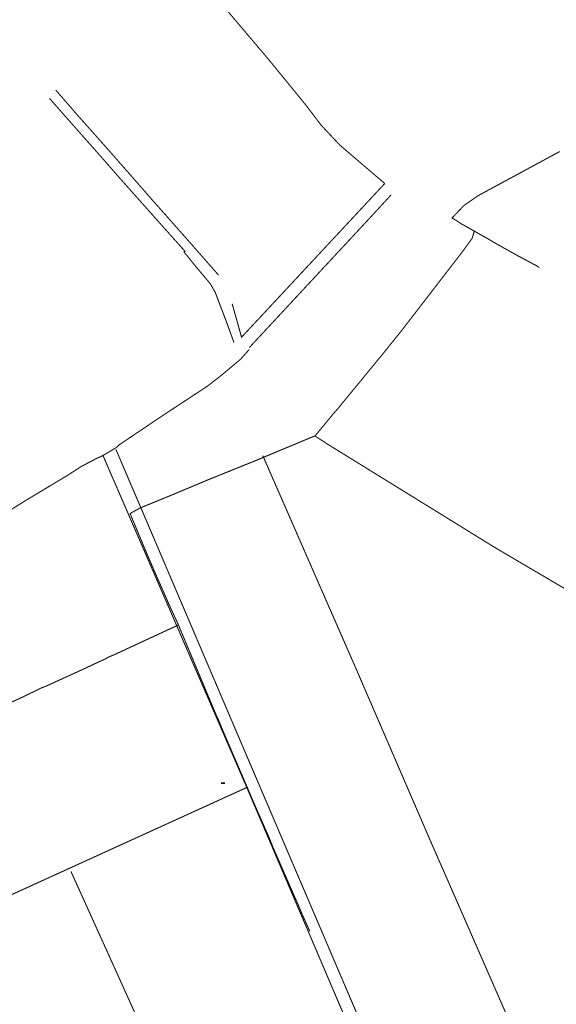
# Model space of a CAD drawing. Header units: metres. Extents: x 149734 to 159069, y 372625 to 380601.
# Tile 19 of 30: x 156733 to 157251, y 376232 to 377181. Entities that reach past the tile are written whole.
import ezdxf

# ---------------------------------------------------------------- set-up
doc = ezdxf.new("R2010")
doc.units = ezdxf.units.M
doc.header["$MEASUREMENT"] = 0
doc.layers.add('Beeklopen', color=7, linetype='Continuous', true_color=0x5291a5)
doc.layers.add('waterlopen', color=7, linetype='Continuous', true_color=0x5291a5)

msp = doc.modelspace()

# ---------------------------------------------------------------- linework, layer by layer
at = {"layer": 'Beeklopen', "const_width": 3.9}
msp.add_lwpolyline([(156929.4863642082, 376444.3075938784), (156929.4863642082, 376444.4395212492), (156929.4863642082, 376444.5721474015), (156929.4863642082, 376444.7053170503), (156929.4863642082, 376444.8388749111), (156929.4863642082, 376444.972665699), (156929.4863642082, 376445.1065341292), (156929.4863642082, 376445.2403249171), (156929.4863642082, 376445.3738827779), (156929.4863642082, 376445.5070524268), (156929.4863642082, 376445.639678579), (156929.4863642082, 376445.7716059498)], dxfattribs=at)
at = {"layer": 'waterlopen', "const_width": 1}
for points in [[(156929.6241535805, 377194.7774063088), (156974.1645679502, 377142.176313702), (157009.697002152, 377098.6520959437), (157024.0098731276, 377079.7749520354), (157041.8708204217, 377060.6739003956), (157085.4294855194, 377023.3674280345)], [(156768.238352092, 377113.5333480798), (156787.2877327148, 377091.4870486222), (156818.927617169, 377055.9201670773), (156820.5121949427, 377054.1289052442), (156848.3800953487, 377022.2823367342), (156861.6423223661, 377007.1082821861), (156867.291686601, 377000.7355237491), (156873.4405373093, 376993.8116078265), (156894.9529029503, 376969.4917837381), (156910.1958521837, 376952.1303229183), (156925.3182357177, 376934.889427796)], [(156940.0961458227, 376869.8700680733), (156932.5694013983, 376890.6073684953), (156922.0457381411, 376918.3030321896), (156917.4986888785, 376926.2775920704), (156913.7955995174, 376930.8590886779), (156906.6305521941, 376939.3159113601), (156904.4603695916, 376941.882238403), (156891.8698657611, 376957.435213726), (156892.7482730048, 376958.106936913), (156867.1022262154, 376986.8360208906), (156854.7356301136, 377000.7355237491), (156849.9991204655, 377006.0404145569), (156847.9150562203, 377008.4000575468), (156828.3145181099, 377030.4119096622), (156824.5942050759, 377034.7006038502), (156822.0795490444, 377037.5769569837), (156820.5121949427, 377039.4198898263), (156812.7787664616, 377048.2728569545), (156789.9918491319, 377073.9533510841), (156762.2100670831, 377105.507117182)], [(157171.7889741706, 376977.4491199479), (157159.1295756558, 376984.5797199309), (157156.6665906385, 376986.1987450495), (157154.2208292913, 376987.8349938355), (157150.2938322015, 376990.1257421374), (157156.149880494, 376996.2745928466), (157161.7992447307, 377002.1650884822), (157162.0575998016, 377002.4234435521), (157162.0575998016, 377002.4234435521), (157165.4506630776, 377004.6797445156), (157165.6745708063, 377004.8175338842), (157175.1303664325, 377011.5003184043), (157254.20424206, 377054.2839182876)], [(156938.3221076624, 376907.3487771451), (156947.3817588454, 376875.1405115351), (157085.4294855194, 377023.3674280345)], [(156954.7707138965, 376865.064663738), (157072.9939947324, 376992.2614773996), (157091.4749941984, 377012.3615019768)], [(157018.0504828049, 376779.9797267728), (157018.5844166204, 376780.375871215), (157019.9450866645, 376781.9948963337), (157022.7008740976, 376785.3190649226), (157036.2214561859, 376801.7160001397), (157036.5659296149, 376802.0776972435), (157040.8201764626, 376806.917548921), (157042.2669648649, 376808.7088107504), (157043.7309769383, 376810.5517435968), (157085.4983802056, 376861.3960217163), (157101.723078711, 376881.5821646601), (157101.723078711, 376881.6166119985), (157160.0252065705, 376957.2113059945), (157160.1629959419, 376957.4179900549), (157169.6532389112, 376970.4218619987), (157170.6694355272, 376973.7804779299), (157171.7889741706, 376977.4491199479)], [(157234.4659145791, 376942.3128301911), (157231.0211802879, 376944.5174601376), (157227.2491962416, 376946.4637350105), (157223.4944358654, 376948.4272335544), (157222.0304237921, 376949.2539697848), (157221.8065160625, 376949.3917591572), (157214.262547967, 376953.4048746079), (157211.8167866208, 376954.7655446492), (157209.3538016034, 376956.1089910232), (157190.2527499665, 376966.8565620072), (157187.6864229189, 376968.3894687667), (157185.1200958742, 376969.9395991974), (157171.7889741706, 376977.4491199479)], [(156954.8051612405, 376863.3250729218), (156946.4000095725, 376853.8692772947), (156927.6262076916, 376838.178512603), (156914.5362173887, 376827.9648754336), (156872.2004329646, 376800.1658697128), (156870.6847498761, 376799.1496730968), (156837.0124721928, 376776.4660977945), (156835.5140127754, 376775.4499011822), (156829.3651620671, 376771.3851147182), (156826.9366243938, 376768.9738007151), (156813.7605157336, 376761.0509118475), (156807.4910993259, 376758.1401113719), (156798.8964872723, 376753.6275094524), (156792.9543206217, 376750.5616959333), (156787.373851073, 376746.9447249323), (156778.7103443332, 376741.3470317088), (156756.8879526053, 376728.2914887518), (156740.6115830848, 376718.4912196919), (156725.2825154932, 376708.9493057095)], [(156886.461632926, 376597.7877301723), (156878.2631653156, 376615.5797827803), (156876.8336005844, 376618.7144909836), (156875.3351411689, 376622.2281199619), (156873.8194580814, 376625.7589726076), (156863.6574919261, 376648.7697976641), (156863.5713735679, 376648.9937053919), (156854.7873011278, 376669.4209797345), (156853.7538808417, 376671.901188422), (156852.7032368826, 376674.4158444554), (156850.5675016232, 376679.5484985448), (156839.9232726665, 376705.125650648), (156840.1816277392, 376705.2634400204), (156844.9181373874, 376707.8642144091), (156849.9130021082, 376710.5855544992), (156850.2746992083, 376710.7405675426), (156850.2746992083, 376710.7405675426), (156862.2107035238, 376715.6148665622), (156862.3312692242, 376715.6493139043), (156878.383731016, 376722.245980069), (156906.4927628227, 376733.992523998), (156915.5524140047, 376737.7989553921), (156958.663263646, 376755.2120872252), (156958.7838293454, 376755.2637582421), (156968.5496510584, 376759.3285447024), (157018.0504828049, 376779.9797267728)], [(157018.0504828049, 376779.9797267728), (157029.5042243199, 376772.4874296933), (157029.6247900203, 376772.4185350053), (157110.0421120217, 376722.7282428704), (157110.2660197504, 376722.5904534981), (157191.1828282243, 376672.5556879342), (157191.2689465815, 376672.5040169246), (157231.5378904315, 376648.7870213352), (157276.9222647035, 376622.0903305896)], [(157119.859604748, 376048.2837162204), (157113.159596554, 376064.0605992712), (157090.0454294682, 376118.3323880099), (156952.4282945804, 376440.8628595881), (156892.7138256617, 376578.7555732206), (156885.9276991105, 376594.4635615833), (156884.8770551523, 376596.8576519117), (156849.3101736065, 376678.9801173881), (156813.7605157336, 376761.0509118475)], [(157129.1259399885, 376060.3058388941), (157128.2475327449, 376061.3564828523), (157126.9729810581, 376062.8549422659), (157124.6650090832, 376068.2631751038), (157105.2711550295, 376113.4408653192), (157070.8754831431, 376193.961529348), (156946.0555361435, 376486.1611155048), (156888.4940261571, 376621.108581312), (156850.9291987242, 376709.2076607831), (156850.5330542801, 376710.13773904), (156850.2746992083, 376710.7405675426), (156826.1271118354, 376767.1480915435)], [(157209.6121566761, 376206.2420070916), (157208.4753943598, 376208.7738867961), (157160.0596539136, 376319.4876468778), (157140.4418921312, 376364.3553110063), (157138.375051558, 376369.0401496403), (157128.8331375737, 376390.8280940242), (157117.6033037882, 376416.8530615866), (157058.7155711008, 376553.2128684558), (157020.6684808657, 376640.1751856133), (156968.5496510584, 376759.3285447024), (156967.8434805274, 376760.93034615)], [(156696.329523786, 376509.6886507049), (156736.1334285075, 376528.0146371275), (156736.1334285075, 376528.0146371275), (156754.3216255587, 376536.8331569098), (156757.0601893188, 376537.9182482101), (156759.7815294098, 376538.9861158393), (156795.7273317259, 376555.4174984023), (156801.4283669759, 376558.0871674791), (156804.2013780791, 376559.3961665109), (156807.1294022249, 376560.7740602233), (156816.0512640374, 376564.8388466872), (156816.1373823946, 376564.8905177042), (156819.4271036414, 376566.8023452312), (156822.0623253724, 376567.8874365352), (156824.6803234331, 376568.9553041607), (156875.9551933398, 376592.7411944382), (156884.8770551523, 376596.8576519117), (156885.2904232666, 376597.0643359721), (156885.9276991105, 376597.4604804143), (156886.461632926, 376597.7877301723)], [(157013.2450784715, 376302.0228440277), (157005.0638345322, 376320.211041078), (157003.4275857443, 376324.2586038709), (157001.7913369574, 376328.2544956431), (156999.1905625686, 376333.9555308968), (156999.0527731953, 376334.2655569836), (156977.6437495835, 376383.2669022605), (156976.3175268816, 376386.711636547), (156974.9568568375, 376390.1735945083), (156962.6247080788, 376418.1965079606), (156962.5730370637, 376418.3170736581), (156929.4691405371, 376495.4618980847), (156929.4691405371, 376495.4618980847), (156927.1783922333, 376501.0595913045), (156924.8876439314, 376506.6400608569), (156922.6657903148, 376511.2732284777), (156922.5796719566, 376511.5315835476), (156892.1798918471, 376584.0776876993), (156886.461632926, 376597.7877301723)], [(156952.4282945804, 376440.8628595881), (156916.7063999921, 376424.5864900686), (156741.713898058, 376344.8236675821), (156736.5812439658, 376342.4812482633), (156697.32849673, 376324.5858536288), (156693.987104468, 376323.0701705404), (156685.0824663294, 376319.0053840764), (156584.2378699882, 376273.0354049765), (156508.8326363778, 376238.8291934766)], [(157119.859604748, 376048.2837162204), (157058.3194266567, 376043.9777983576), (157058.2677556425, 376043.9777983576), (157035.3774962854, 376042.3587732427), (157012.6250262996, 376040.8086428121), (156929.6069299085, 376035.2281732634), (156852.7032368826, 376205.3980471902), (156811.4180964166, 376296.7696242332), (156782.9473675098, 376359.7910380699)]]:
    msp.add_lwpolyline(points, dxfattribs=at)

doc.saveas('drawing.dxf')
